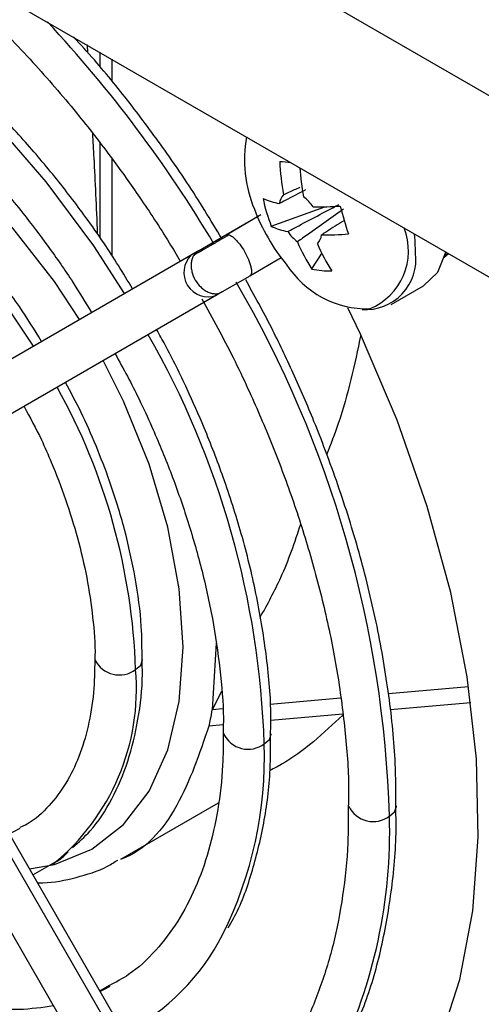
# Model space of a CAD drawing. Header units: millimetres. Extents: x -0.66 to 0.91, y -0.4 to 0.64.
# Tile 106 of 241: x 0.538 to 0.5535, y -0.3105 to -0.2775. Entities that reach past the tile are written whole.
import ezdxf

# ---------------------------------------------------------------- set-up
doc = ezdxf.new("R2010")
doc.units = ezdxf.units.MM
doc.layers.add('FORMAT', color=7, linetype='Continuous')

msp = doc.modelspace()

# ---------------------------------------------------------------- linework, layer by layer
at = {"layer": 'FORMAT', "color": 7, "linetype": 'Continuous', "lineweight": 25}
for p, q in [((0.656835, -0.339545), (0.494138, -0.245622)), ((0.497973, -0.253925), (0.653061, -0.343455)), ((0.540238, -0.278324), (0.540253, -0.278582)), ((0.540666, -0.278571), (0.540666, -0.279061)), ((0.541072, -0.278805), (0.541072, -0.279559)), ((0.540666, -0.281623), (0.540666, -0.28479)), ((0.541072, -0.282145), (0.541072, -0.285413)), ((0.546079, -0.284039), (0.544948, -0.284693)), ((0.546426, -0.28442), (0.548225, -0.283765)), ((0.5449, -0.284705), (0.545958, -0.284094)), ((0.543976, -0.285238), (0.5449, -0.284705)), ((0.533036, -0.291556), (0.543786, -0.285348)), ((0.543933, -0.285267), (0.543737, -0.28538)), ((0.543786, -0.285348), (0.543976, -0.285238)), ((0.547784, -0.285853), (0.548127, -0.285335)), ((0.552238, -0.285455), (0.55238, -0.285333)), ((0.552343, -0.285312), (0.552254, -0.285437)), ((0.546758, -0.285479), (0.5457, -0.28609)), ((0.5457, -0.28609), (0.544776, -0.286624)), ((0.544776, -0.286624), (0.544586, -0.286734)), ((0.550448, -0.287044), (0.55154, -0.286413)), ((0.544586, -0.286734), (0.533836, -0.292941)), ((0.544568, -0.298416), (0.544433, -0.300655)), ((0.544879, -0.317397), (0.534129, -0.298777)), ((0.533836, -0.298946), (0.544586, -0.317566)), ((0.532743, -0.299577), (0.543493, -0.318197)), ((0.553056, -0.299884), (0.550364, -0.300125)), ((0.544751, -0.300043), (0.544433, -0.300655)), ((0.548754, -0.300269), (0.546387, -0.30048)), ((0.553129, -0.300419), (0.550419, -0.300661)), ((0.544792, -0.300623), (0.544433, -0.300655)), ((0.548826, -0.300803), (0.546405, -0.30102)), ((0.54481, -0.301162), (0.544325, -0.301206)), ((0.541371, -0.305675), (0.54465, -0.303782)), ((0.538411, -0.306194), (0.539115, -0.305796)), ((0.54099, -0.309918), (0.540668, -0.310103))]:
    msp.add_line(p, q, dxfattribs=at)
at = {"layer": 'FORMAT', "color": 7, "linetype": 'Continuous', "lineweight": 25, "flags": 128}
for points in [[(0.541489, -0.286674), (0.540457, -0.285072), (0.538864, -0.282923), (0.537145, -0.280953), (0.535331, -0.279194), (0.533452, -0.277678), (0.53154, -0.276429), (0.529628, -0.27547), (0.527749, -0.274817), (0.525934, -0.274481), (0.525383, -0.274442)], [(0.539981, -0.287545), (0.539142, -0.286278), (0.537741, -0.284477), (0.536222, -0.282874), (0.534624, -0.281508), (0.532985, -0.280413), (0.531346, -0.279616), (0.529748, -0.279136), (0.528229, -0.278986), (0.526827, -0.279168), (0.525577, -0.27968), (0.524637, -0.280382)], [(0.538431, -0.28844), (0.53761, -0.2872), (0.536228, -0.285425), (0.534731, -0.283844), (0.533155, -0.282498), (0.53154, -0.281418), (0.529924, -0.280632), (0.528348, -0.28016), (0.526851, -0.280011), (0.52547, -0.280192), (0.524237, -0.280696), (0.52398, -0.280855)], [(0.551275, -0.285316), (0.551264, -0.284899), (0.551241, -0.284675)], [(0.55154, -0.286413), (0.552016, -0.285957), (0.552294, -0.285283)], [(0.547059, -0.317687), (0.54721, -0.317607), (0.548732, -0.316576), (0.550063, -0.315253), (0.551187, -0.313654), (0.55209, -0.311799), (0.552761, -0.309709), (0.553191, -0.30741), (0.553377, -0.304931), (0.553315, -0.302301), (0.553006, -0.299552), (0.552455, -0.296717), (0.551667, -0.293832), (0.550652, -0.29093), (0.549422, -0.288047), (0.548997, -0.287157)], [(0.5383, -0.306002), (0.539142, -0.305851), (0.540392, -0.30534), (0.54146, -0.304513), (0.542319, -0.30339), (0.542948, -0.301999), (0.543331, -0.300375), (0.54346, -0.298557), (0.543331, -0.29659), (0.542948, -0.294523), (0.542319, -0.292406), (0.54146, -0.290292), (0.540781, -0.288931)], [(0.541867, -0.299306), (0.54204, -0.299156), (0.542101, -0.298979), (0.542101, -0.298967)], [(0.546187, -0.3018), (0.546361, -0.30165), (0.546422, -0.301473), (0.546421, -0.301459)], [(0.550395, -0.304229), (0.550568, -0.304079), (0.550629, -0.303902), (0.550629, -0.303887)], [(0.537979, -0.304642), (0.537768, -0.304752), (0.537618, -0.304821)], [(0.541001, -0.309952), (0.540765, -0.310077), (0.540678, -0.31012)]]:
    msp.add_lwpolyline(points, dxfattribs=at)
at = {"layer": 'FORMAT', "color": 7, "linetype": 'Continuous', "lineweight": 25}
for centre, radius, start, end in [((0.506691, -0.307544), 0.0440140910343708, 30.802391, 42.947397), ((0.54969, -0.282204), 0.0041675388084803, 169.12035, 203.102877), ((0.554883, -0.281904), 0.0081811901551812, 182.344977, 190.244107), ((0.554365, -0.207731), 0.0749001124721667, 264.132977, 264.422345), ((0.555536, -0.281973), 0.0081608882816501, 183.362566, 190.248932), ((0.547196, -0.283703), 0.000500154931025, 136.569759, 174.80939), ((0.547224, -0.281049), 0.0026613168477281, 246.126612, 258.588272), ((0.55193, -0.282273), 0.0059081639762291, 191.814304, 201.314934), ((0.546608, -0.284602), 0.0014803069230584, 34.253954, 52.676003), ((0.551944, -0.281561), 0.0065, 200.517643, 219.47698), ((0.547927, -0.273413), 0.010356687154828, 269.470198, 274.500007), ((0.561499, -0.280453), 0.0131756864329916, 194.436461, 198.692777), ((0.547503, -0.281987), 0.0026613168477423, 246.126612, 258.588272), ((0.5482, -0.283762), 0.0014803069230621, 214.253954, 232.676003), ((0.548206, -0.274351), 0.0103566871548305, 269.470198, 274.500007), ((0.548917, -0.28524), 0.0021157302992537, 292.583288, 21.272233), ((0.553096, -0.282471), 0.0062976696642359, 203.081084, 212.487193), ((0.547612, -0.284662), 0.0005001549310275, 316.569759, 354.80939), ((0.553769, -0.282537), 0.0062976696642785, 203.081084, 212.487193), ((0.549583, -0.285516), 0.0017033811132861, 266.330646, 6.747761), ((0.544304, -0.285968), 0.0008163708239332, 133.963308, 290.233545), ((0.549677, -0.283923), 0.003270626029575, 212.780128, 270.919297), ((0.54845, -0.282534), 0.0033854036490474, 258.648116, 270.108432), ((0.512649, -0.305369), 0.0377632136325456, 1.730998, 30.332788), ((0.516622, -0.302764), 0.0295810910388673, 1.868893, 29.808273), ((0.52093, -0.300021), 0.0209496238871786, 1.956465, 29.120411), ((0.541321, -0.298576), 0.0009118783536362, 206.04475, 306.811948), ((0.53431, -0.299952), 0.0075849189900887, 309.161718, 4.884883), ((0.545642, -0.301074), 0.0009082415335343, 205.52247, 306.949597), ((0.532862, -0.302247), 0.0133327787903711, 333.520357, 1.921051), ((0.549849, -0.303503), 0.0009080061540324, 205.488603, 306.958543), ((0.532917, -0.304739), 0.0174855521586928, 334.082439, 1.671492), ((0.538098, -0.304807), 0.0075047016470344, 297.00346, 333.18956)]:
    msp.add_arc(centre, radius, start, end, dxfattribs=at)
for points, knots in [([(0.5417641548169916, -0.2865154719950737), (0.5414496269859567, -0.2859973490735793), (0.5409522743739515, -0.2851780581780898), (0.5400667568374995, -0.2839322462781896), (0.5391492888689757, -0.2827310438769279), (0.5380008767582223, -0.2813870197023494), (0.5367506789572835, -0.2800814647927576), (0.5354027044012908, -0.2788413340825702), (0.5339839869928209, -0.2777068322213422), (0.5325151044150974, -0.2767055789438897), (0.5310154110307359, -0.2758600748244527), (0.5295010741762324, -0.2751840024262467), (0.5279901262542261, -0.2747035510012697), (0.5266998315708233, -0.2744301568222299), (0.5259392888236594, -0.2744073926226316), (0.5256595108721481, -0.2743990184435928)], [0, 0, 0, 0, 0.0752574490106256, 0.1190021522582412, 0.191325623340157, 0.265851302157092, 0.3452147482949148, 0.4273685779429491, 0.5115158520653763, 0.5970566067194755, 0.6836238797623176, 0.7710229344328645, 0.859188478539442, 0.948200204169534, 1, 1, 1, 1]), ([(0.5332864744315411, -0.2743105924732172), (0.5333090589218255, -0.2743255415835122), (0.5339221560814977, -0.2747313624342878), (0.5351071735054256, -0.2757058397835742), (0.5368037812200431, -0.2772183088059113), (0.5383978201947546, -0.2788621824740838), (0.5398239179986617, -0.2805131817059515), (0.5410111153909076, -0.2820404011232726), (0.5420494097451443, -0.2835040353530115), (0.5428096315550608, -0.2846512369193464), (0.5432447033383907, -0.2853832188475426), (0.5433673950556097, -0.2855896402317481)], [0, 0, 0, 0, 0.0060388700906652, 0.1639361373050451, 0.3201156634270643, 0.4727433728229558, 0.6167214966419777, 0.7421667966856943, 0.8408199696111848, 0.9551106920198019, 1, 1, 1, 1]), ([(0.5220890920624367, -0.2767698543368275), (0.5222471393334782, -0.2766726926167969), (0.5227645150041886, -0.2763546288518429), (0.5237760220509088, -0.2760759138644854), (0.5250951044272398, -0.2759230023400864), (0.5264980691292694, -0.2760214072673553), (0.5279600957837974, -0.2763464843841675), (0.529467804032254, -0.2768964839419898), (0.5310006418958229, -0.2776620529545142), (0.5325351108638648, -0.2786306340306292), (0.5340430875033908, -0.2797816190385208), (0.5354883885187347, -0.2810798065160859), (0.5368386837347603, -0.2824815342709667), (0.5379774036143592, -0.2838273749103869), (0.5389407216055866, -0.2851017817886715), (0.5397187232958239, -0.2862104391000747), (0.540178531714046, -0.2869723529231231), (0.5403838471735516, -0.2873125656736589)], [0, 0, 0, 0, 0.0358729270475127, 0.1174318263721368, 0.1966876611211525, 0.2740861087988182, 0.350356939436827, 0.4260076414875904, 0.5012610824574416, 0.5761087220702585, 0.6503458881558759, 0.7233631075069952, 0.79357350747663, 0.8607339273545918, 0.9090658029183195, 0.9593957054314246, 1, 1, 1, 1]), ([(0.5447719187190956, -0.2848434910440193), (0.544386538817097, -0.2842045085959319), (0.5437943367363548, -0.2832226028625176), (0.5427702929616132, -0.2817441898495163), (0.5417418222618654, -0.2803597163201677), (0.5406937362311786, -0.2790550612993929), (0.5400178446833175, -0.2783167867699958), (0.5397843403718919, -0.2780617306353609)], [0, 0, 0, 0, 0.2613944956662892, 0.4016773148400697, 0.6338826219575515, 0.8735152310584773, 1, 1, 1, 1]), ([(0.5387041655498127, -0.2882825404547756), (0.5384624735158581, -0.2878887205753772), (0.5380665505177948, -0.2872435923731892), (0.5373350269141, -0.2862554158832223), (0.5365487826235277, -0.2852783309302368), (0.535562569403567, -0.2842079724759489), (0.5344914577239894, -0.2831966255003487), (0.5333419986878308, -0.2822718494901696), (0.5321406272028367, -0.2814691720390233), (0.5309072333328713, -0.2808131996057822), (0.5296595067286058, -0.2803230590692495), (0.5284127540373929, -0.2800155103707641), (0.5271784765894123, -0.2799042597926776), (0.525973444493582, -0.2800165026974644), (0.5248730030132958, -0.2803226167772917), (0.5242499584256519, -0.2807130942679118), (0.5239646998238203, -0.2808918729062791)], [0, 0, 0, 0, 0.0619607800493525, 0.1014998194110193, 0.1667376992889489, 0.2337752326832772, 0.3049869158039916, 0.378514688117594, 0.4536813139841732, 0.530021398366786, 0.6073271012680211, 0.6855437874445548, 0.764868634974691, 0.8458081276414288, 0.929403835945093, 1, 1, 1, 1]), ([(0.5404124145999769, -0.2812961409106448), (0.5404288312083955, -0.2815672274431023), (0.5404882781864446, -0.2825488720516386), (0.5405413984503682, -0.2837777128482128), (0.5405798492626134, -0.2846672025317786)], [0, 0, 0, 0, 0.2761554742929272, 1, 1, 1, 1]), ([(0.5475787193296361, -0.2831916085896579), (0.547349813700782, -0.2833124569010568), (0.5470557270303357, -0.2834677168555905), (0.5467625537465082, -0.2836231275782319), (0.5466975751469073, -0.2836575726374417)], [0, 0, 0, 0, 0.7783611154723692, 1, 1, 1, 1]), ([(0.5468324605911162, -0.2833589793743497), (0.5468947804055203, -0.283330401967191), (0.5470813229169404, -0.2832448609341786), (0.5472680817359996, -0.2831602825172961), (0.5473924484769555, -0.2831039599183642)], [0, 0, 0, 0, 0.3340783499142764, 1, 1, 1, 1]), ([(0.5469765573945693, -0.2845955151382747), (0.5470415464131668, -0.2845610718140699), (0.5475746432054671, -0.2842785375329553), (0.5481488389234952, -0.2839749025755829), (0.5486594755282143, -0.2837059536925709), (0.5486997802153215, -0.2836847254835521)], [0, 0, 0, 0, 0.1133771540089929, 0.9300186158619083, 1, 1, 1, 1]), ([(0.5488499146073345, -0.283843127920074), (0.5488138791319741, -0.2838688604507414), (0.548357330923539, -0.2841948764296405), (0.5478414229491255, -0.284560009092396), (0.5473611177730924, -0.2848982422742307), (0.5473025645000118, -0.2849394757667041)], [0, 0, 0, 0, 0.0699813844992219, 0.8866228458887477, 1, 1, 1, 1]), ([(0.5488593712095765, -0.2842322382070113), (0.5486657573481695, -0.2843551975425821), (0.5484164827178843, -0.2845135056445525), (0.5481661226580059, -0.2846717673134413), (0.5481102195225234, -0.284707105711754)], [0, 0, 0, 0, 0.7767090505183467, 1, 1, 1, 1]), ([(0.5448998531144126, -0.2847047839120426), (0.5449315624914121, -0.2846923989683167), (0.5449632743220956, -0.284680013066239), (0.5450113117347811, -0.2847052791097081), (0.5450113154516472, -0.2847052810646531)], [0, 0, 0, 0, 0.99992262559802, 1, 1, 1, 1]), ([(0.5450113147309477, -0.2847052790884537), (0.5449080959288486, -0.2847648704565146), (0.5446971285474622, -0.284886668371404), (0.5443663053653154, -0.2850776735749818), (0.5440566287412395, -0.2852564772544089), (0.5438965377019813, -0.2853489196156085), (0.543818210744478, -0.2853941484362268)], [0, 0, 0, 0, 0.2446317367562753, 0.4999991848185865, 0.755367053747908, 0.9999999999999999, 0.9999999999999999, 0.9999999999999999, 0.9999999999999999]), ([(0.5450113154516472, -0.2847052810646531), (0.5450365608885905, -0.28471700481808), (0.5450876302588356, -0.2847407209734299), (0.5451765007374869, -0.284811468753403), (0.5452697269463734, -0.2849048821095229), (0.5453903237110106, -0.2850506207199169), (0.5455317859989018, -0.2852636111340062), (0.5456455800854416, -0.2854927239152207), (0.5457113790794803, -0.2856698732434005), (0.5457460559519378, -0.2857978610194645), (0.5457614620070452, -0.2859082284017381), (0.545758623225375, -0.2860250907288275), (0.5457229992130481, -0.2860646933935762), (0.5456998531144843, -0.2860904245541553)], [0, 0, 0, 0, 0.0729998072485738, 0.1476723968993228, 0.2224692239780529, 0.2958219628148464, 0.4322789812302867, 0.5687359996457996, 0.6420887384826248, 0.7168855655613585, 0.7915581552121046, 0.864568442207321, 1, 1, 1, 1]), ([(0.5439764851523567, -0.2852379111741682), (0.5439181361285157, -0.2852839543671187), (0.5438283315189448, -0.2853548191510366), (0.5437603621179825, -0.2855092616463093), (0.5437310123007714, -0.285645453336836), (0.5437293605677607, -0.2857944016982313), (0.5437613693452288, -0.2859910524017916), (0.5438580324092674, -0.2862300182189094), (0.5440166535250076, -0.2864332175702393), (0.5441709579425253, -0.2865592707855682), (0.5443007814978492, -0.2866323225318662), (0.5444334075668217, -0.2866750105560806), (0.5446011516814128, -0.2866933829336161), (0.5447074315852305, -0.2866510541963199), (0.5447764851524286, -0.286623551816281)], [0, 0, 0, 0, 0.1192765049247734, 0.1835777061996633, 0.2493429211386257, 0.3152175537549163, 0.3798203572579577, 0.4999999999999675, 0.6201796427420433, 0.6847824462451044, 0.750657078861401, 0.8164222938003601, 0.8807234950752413, 1, 1, 1, 1]), ([(0.5506073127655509, -0.3038901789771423), (0.5506081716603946, -0.3034170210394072), (0.5506103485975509, -0.3022177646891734), (0.5503997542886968, -0.3001942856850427), (0.5500095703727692, -0.2978728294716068), (0.5494472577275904, -0.2955494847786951), (0.5487356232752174, -0.2932452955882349), (0.5479633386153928, -0.2911803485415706), (0.5471804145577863, -0.2893715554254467), (0.5464286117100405, -0.2877784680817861), (0.5458598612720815, -0.2867505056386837), (0.5455662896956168, -0.2862199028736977)], [0, 0, 0, 0, 0.0866919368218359, 0.2197275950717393, 0.3515560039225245, 0.4813052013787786, 0.6068549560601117, 0.7324180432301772, 0.8225186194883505, 0.9083895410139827, 1, 1, 1, 1]), ([(0.5440863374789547, -0.2868500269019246), (0.544448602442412, -0.2875060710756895), (0.5449987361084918, -0.2885023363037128), (0.5457532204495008, -0.2901021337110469), (0.5464191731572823, -0.291636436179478), (0.5471132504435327, -0.2934710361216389), (0.5477314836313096, -0.2953862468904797), (0.548252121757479, -0.297365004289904), (0.5486556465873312, -0.2993634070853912), (0.5489150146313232, -0.3013394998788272), (0.5490349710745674, -0.3028598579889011), (0.5490169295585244, -0.3036820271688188), (0.5490123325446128, -0.3038915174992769)], [0, 0, 0, 0, 0.116600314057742, 0.177068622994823, 0.2771204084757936, 0.380309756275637, 0.4902597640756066, 0.6041262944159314, 0.7207572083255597, 0.8392585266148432, 0.9590427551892, 1, 1, 1, 1]), ([(0.5463997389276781, -0.3014611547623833), (0.5464055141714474, -0.3012257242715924), (0.5464266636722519, -0.3003635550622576), (0.5462708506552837, -0.2987861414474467), (0.5459438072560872, -0.2967773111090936), (0.5454522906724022, -0.2947895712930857), (0.5448563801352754, -0.2929255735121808), (0.5442300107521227, -0.2913007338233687), (0.5435707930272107, -0.28981623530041), (0.5430347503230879, -0.2887156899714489), (0.5426702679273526, -0.2880622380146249), (0.5425764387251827, -0.2878940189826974)], [0, 0, 0, 0, 0.0567625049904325, 0.2078697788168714, 0.3569310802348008, 0.5021974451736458, 0.6386905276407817, 0.7581665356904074, 0.8525550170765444, 0.9620430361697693, 1, 1, 1, 1]), ([(0.5494319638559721, -0.2880688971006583), (0.5492207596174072, -0.2890653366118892), (0.5489336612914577, -0.2904198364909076), (0.5484166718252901, -0.2917444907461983), (0.5482800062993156, -0.2920946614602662)], [0, 0, 0, 0, 0.7356512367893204, 1, 1, 1, 1]), ([(0.5411784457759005, -0.2887013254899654), (0.5414542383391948, -0.2892046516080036), (0.5418928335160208, -0.2900050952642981), (0.5424989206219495, -0.2913325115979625), (0.5430552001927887, -0.2926711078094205), (0.5436168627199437, -0.2942659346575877), (0.5440945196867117, -0.2959194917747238), (0.5444708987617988, -0.2976144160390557), (0.5447146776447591, -0.2992981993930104), (0.5448276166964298, -0.3005932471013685), (0.5448103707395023, -0.3012876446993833), (0.5448060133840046, -0.3014630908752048)], [0, 0, 0, 0, 0.1190944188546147, 0.1893968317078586, 0.3055520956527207, 0.425122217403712, 0.5522676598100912, 0.6836322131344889, 0.8178729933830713, 0.9539838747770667, 1, 1, 1, 1]), ([(0.5420822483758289, -0.2989691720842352), (0.5420813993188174, -0.2986018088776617), (0.5420793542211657, -0.2977169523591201), (0.5418764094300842, -0.2962466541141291), (0.5415183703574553, -0.2946088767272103), (0.5410592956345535, -0.2931221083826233), (0.5405497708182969, -0.2918019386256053), (0.540065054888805, -0.2906897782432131), (0.5396856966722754, -0.2899924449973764), (0.5395080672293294, -0.2896659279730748)], [0, 0, 0, 0, 0.126753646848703, 0.3053076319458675, 0.4770111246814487, 0.6477799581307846, 0.7716524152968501, 0.8930792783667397, 0.9999999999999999, 0.9999999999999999, 0.9999999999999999, 0.9999999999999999]), ([(0.5381183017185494, -0.290468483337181), (0.5383196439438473, -0.2908404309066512), (0.5386536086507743, -0.2914573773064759), (0.5391083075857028, -0.2925085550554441), (0.5395322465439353, -0.2936082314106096), (0.5399333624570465, -0.2949065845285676), (0.5402464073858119, -0.2962367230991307), (0.540436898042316, -0.2975638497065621), (0.5405181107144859, -0.2984878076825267), (0.5404973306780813, -0.298932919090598), (0.5404953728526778, -0.2989748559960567)], [0, 0, 0, 0, 0.1313970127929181, 0.2179471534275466, 0.3605590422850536, 0.5067974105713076, 0.6616785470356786, 0.8209889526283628, 0.9831341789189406, 1, 1, 1, 1]), ([(0.5474050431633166, -0.2944325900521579), (0.5472009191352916, -0.2950388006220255), (0.5468353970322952, -0.2961243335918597), (0.5462864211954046, -0.2971153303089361), (0.5460440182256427, -0.297552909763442)], [0, 0, 0, 0, 0.558445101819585, 1, 1, 1, 1]), ([(0.5404953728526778, -0.2989748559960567), (0.5404876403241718, -0.2993477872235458), (0.5404712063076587, -0.3001403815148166), (0.5402857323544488, -0.3012317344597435), (0.5399764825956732, -0.3022563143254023), (0.5395373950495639, -0.3031580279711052), (0.5389529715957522, -0.3039136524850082), (0.5384330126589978, -0.3044105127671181), (0.5380575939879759, -0.3045755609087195), (0.5379714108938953, -0.3046134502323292)], [0, 0, 0, 0, 0.1359442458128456, 0.2889236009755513, 0.4438587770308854, 0.6023937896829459, 0.7679711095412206, 0.946734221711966, 1, 1, 1, 1]), ([(0.5397501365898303, -0.3052790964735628), (0.5399527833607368, -0.3051027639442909), (0.5404714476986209, -0.3046514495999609), (0.5410910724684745, -0.3036665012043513), (0.541636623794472, -0.302412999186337), (0.5419655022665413, -0.3009961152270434), (0.542111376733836, -0.2998384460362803), (0.5420877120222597, -0.2991322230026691), (0.5420822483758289, -0.2989691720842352)], [0, 0, 0, 0, 0.1302283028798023, 0.3333128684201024, 0.5367541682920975, 0.739202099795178, 0.939787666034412, 1, 1, 1, 1]), ([(0.5391076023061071, -0.3106007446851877), (0.5387297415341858, -0.3106554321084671), (0.5379291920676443, -0.3107712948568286), (0.5365799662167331, -0.3106632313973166), (0.5351198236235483, -0.3103419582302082), (0.5336116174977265, -0.3097909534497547), (0.5320789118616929, -0.3090256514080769), (0.5305444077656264, -0.3080569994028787), (0.529036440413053, -0.3069060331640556), (0.527591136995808, -0.3056078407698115), (0.5262408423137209, -0.3042061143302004), (0.5251021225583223, -0.3028602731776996), (0.5241388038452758, -0.3015858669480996), (0.523360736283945, -0.3004771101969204), (0.5229008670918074, -0.2997150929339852), (0.52269549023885, -0.2993747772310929)], [0, 0, 0, 0, 0.0792995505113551, 0.1680068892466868, 0.2554218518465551, 0.3421260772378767, 0.428374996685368, 0.5141588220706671, 0.5992429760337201, 0.6829289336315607, 0.7633979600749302, 0.8403713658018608, 0.8957651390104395, 0.9534488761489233, 1, 1, 1, 1]), ([(0.5444326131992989, -0.3006552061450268), (0.5444143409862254, -0.3007593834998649), (0.5443817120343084, -0.3009454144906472), (0.544342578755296, -0.3011261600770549), (0.5443253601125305, -0.3012056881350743)], [0, 0, 0, 0, 0.560000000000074, 1, 1, 1, 1]), ([(0.5488299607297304, -0.3008333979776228), (0.5481802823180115, -0.3014450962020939), (0.5474206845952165, -0.3021602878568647), (0.5465118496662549, -0.3026269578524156), (0.5463803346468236, -0.3026944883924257)], [0, 0, 0, 0, 0.8552927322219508, 1, 1, 1, 1]), ([(0.5402048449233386, -0.3161355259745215), (0.5401660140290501, -0.3161402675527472), (0.5396251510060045, -0.3162063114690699), (0.5384879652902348, -0.3161099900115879), (0.5368115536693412, -0.3158289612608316), (0.5350713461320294, -0.31528953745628), (0.5332989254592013, -0.3145302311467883), (0.5315095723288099, -0.3135511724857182), (0.5297258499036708, -0.3123672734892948), (0.5279715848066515, -0.3109961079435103), (0.5262759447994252, -0.309465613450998), (0.5246816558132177, -0.3078263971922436), (0.5232556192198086, -0.3061742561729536), (0.522068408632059, -0.3046472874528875), (0.5210301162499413, -0.3031836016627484), (0.5202698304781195, -0.302036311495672), (0.5198346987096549, -0.3013042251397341), (0.5197119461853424, -0.3010977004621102)], [0, 0, 0, 0, 0.0064217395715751, 0.0894463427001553, 0.1715279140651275, 0.2530353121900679, 0.3341962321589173, 0.4150830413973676, 0.4956666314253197, 0.5757815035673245, 0.6550248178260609, 0.7324659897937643, 0.8055184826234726, 0.8691676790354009, 0.9192229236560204, 0.9772124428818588, 1, 1, 1, 1]), ([(0.5443253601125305, -0.3012056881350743), (0.5440115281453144, -0.3021309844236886), (0.5433739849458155, -0.3040107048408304), (0.542190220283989, -0.3053888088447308), (0.541373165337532, -0.30567215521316), (0.5413697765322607, -0.3056733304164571)], [0, 0, 0, 0, 0.4912133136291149, 0.9978897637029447, 1, 1, 1, 1]), ([(0.5448060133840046, -0.3014630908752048), (0.5448061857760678, -0.301817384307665), (0.544806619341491, -0.3027084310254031), (0.5446441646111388, -0.3040262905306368), (0.5443402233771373, -0.305412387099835), (0.5438885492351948, -0.3066700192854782), (0.5432963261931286, -0.3077966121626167), (0.5425457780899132, -0.3087708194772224), (0.5417816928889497, -0.3094993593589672), (0.541208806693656, -0.3098023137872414), (0.5409904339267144, -0.3099177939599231)], [0, 0, 0, 0, 0.0863034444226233, 0.2170528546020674, 0.3488997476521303, 0.482370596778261, 0.6186136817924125, 0.7596037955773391, 0.9083657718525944, 0.9999999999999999, 0.9999999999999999, 0.9999999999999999, 0.9999999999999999]), ([(0.5449734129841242, -0.3079780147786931), (0.5450357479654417, -0.3078755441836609), (0.5453675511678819, -0.3073301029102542), (0.5457834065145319, -0.3061618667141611), (0.5461985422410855, -0.3044903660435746), (0.5464047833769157, -0.302912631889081), (0.546401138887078, -0.3018639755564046), (0.5463997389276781, -0.3014611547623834)], [0, 0, 0, 0, 0.0602139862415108, 0.3205133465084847, 0.5801893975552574, 0.8387379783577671, 1, 1, 1, 1]), ([(0.518262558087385, -0.3017717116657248), (0.5186625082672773, -0.3024352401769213), (0.5192692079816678, -0.3034417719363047), (0.5203093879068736, -0.3049430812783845), (0.5213361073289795, -0.3063309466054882), (0.5226182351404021, -0.3079021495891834), (0.5240146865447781, -0.3094512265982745), (0.5255233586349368, -0.3109521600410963), (0.5271170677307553, -0.3123615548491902), (0.5287753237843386, -0.3136493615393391), (0.5304787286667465, -0.314791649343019), (0.532209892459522, -0.3157703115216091), (0.5339523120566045, -0.3165684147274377), (0.5356939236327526, -0.3171814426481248), (0.5374136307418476, -0.3175695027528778), (0.5386108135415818, -0.3177528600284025), (0.539210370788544, -0.3177385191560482), (0.5392657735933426, -0.3177371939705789)], [0, 0, 0, 0, 0.0733891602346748, 0.1113268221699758, 0.1741237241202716, 0.2389292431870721, 0.3080412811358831, 0.3796978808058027, 0.4531987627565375, 0.5280017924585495, 0.6037494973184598, 0.6802125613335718, 0.7572653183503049, 0.8348634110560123, 0.9130479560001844, 0.991965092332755, 1, 1, 1, 1]), ([(0.5490123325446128, -0.3038915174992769), (0.5490126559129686, -0.3043054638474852), (0.5490134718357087, -0.3053499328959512), (0.548842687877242, -0.3069122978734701), (0.5485240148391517, -0.308578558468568), (0.5480420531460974, -0.3101062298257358), (0.5475491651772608, -0.3112746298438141), (0.5471675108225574, -0.3118620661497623), (0.5470451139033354, -0.3120504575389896)], [0, 0, 0, 0, 0.1263760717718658, 0.3188719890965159, 0.5126610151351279, 0.708185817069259, 0.9064149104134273, 1, 1, 1, 1]), ([(0.5488332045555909, -0.3121799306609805), (0.549081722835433, -0.3116622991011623), (0.5495912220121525, -0.3106010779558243), (0.5501261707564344, -0.3087821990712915), (0.550477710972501, -0.3067948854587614), (0.5506357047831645, -0.305154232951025), (0.5506131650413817, -0.3041507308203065), (0.5506073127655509, -0.3038901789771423)], [0, 0, 0, 0, 0.2217724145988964, 0.4546662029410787, 0.6870687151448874, 0.9187497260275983, 1, 1, 1, 1]), ([(0.5391148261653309, -0.3057957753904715), (0.5391897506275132, -0.3057580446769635), (0.5393729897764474, -0.3056657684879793), (0.5395152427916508, -0.3055120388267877), (0.5395993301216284, -0.3054211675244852)], [0, 0, 0, 0, 0.4088889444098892, 1, 1, 1, 1]), ([(0.5385658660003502, -0.3064624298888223), (0.5386256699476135, -0.3064635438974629), (0.5390782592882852, -0.3064719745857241), (0.5398729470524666, -0.3062953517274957), (0.5407260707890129, -0.3060443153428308), (0.5411535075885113, -0.3057739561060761), (0.5412673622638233, -0.3057019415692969)], [0, 0, 0, 0, 0.0604038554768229, 0.4571293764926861, 0.85539766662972, 1, 1, 1, 1])]:
    msp.add_open_spline(points, degree=3, knots=knots, dxfattribs=at)

doc.saveas('drawing.dxf')
